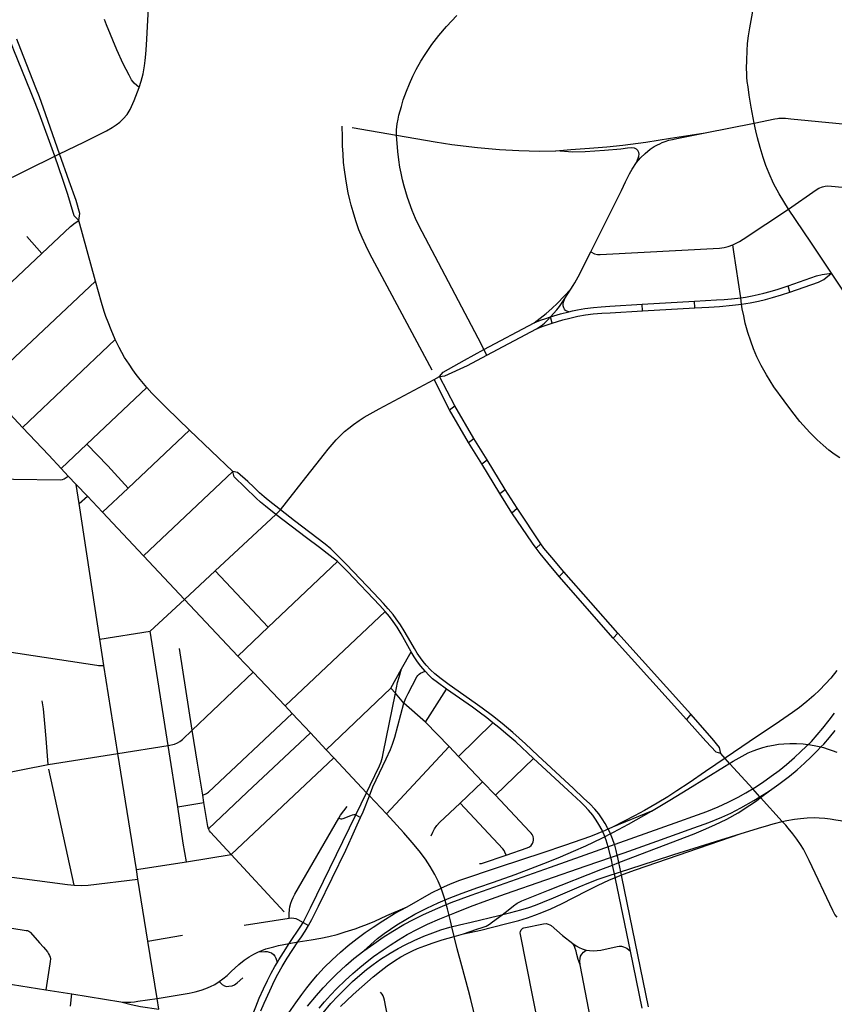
# Model space of a CAD drawing. Extents: x 1410746 to 1533160, y 578873 to 704954.
# Tile 154 of 227: x 1489606 to 1494355, y 648741 to 654479. Entities that reach past the tile are written whole.
import ezdxf

# ---------------------------------------------------------------- set-up
doc = ezdxf.new("R2010")
doc.units = 0
doc.header["$MEASUREMENT"] = 0
doc.layers.add('MC_STREETS', color=254, linetype='CONTINUOUS')

msp = doc.modelspace()

# ---------------------------------------------------------------- linework, layer by layer
at = {"layer": 'MC_STREETS'}
for p, q in [((1491545.197625, 653850.8149), (1491802.48965, 653806.754725)), ((1493602.42965, 653819.051425), (1493886.920275, 653875.759375)), ((1489483.555325, 653521.982025), (1489810.2736, 653683.223225)), ((1489810.2736, 653683.223225), (1489838.9331, 653697.427575)), ((1490048.100725, 652954.902975), (1489950.948825, 653308.69385)), ((1489735.265425, 653116.78785), (1489647.329525, 653215.894975)), ((1489525.47195, 652919.306425), (1489735.265425, 653116.78785)), ((1494555.0851, 652676.423575), (1494338.607675, 653001.28295)), ((1489396.56625, 652343.529775), (1490048.100725, 652954.902975)), ((1492783.417325, 652853.4225), (1492818.5514, 652909.29575)), ((1494094.965175, 652890.638225), (1494085.6414, 652928.204825)), ((1493814.353875, 652821.432075), (1493809.14785, 652858.6902)), ((1493234.442, 652820.993425), (1493539.487975, 652838.96255)), ((1493236.602375, 652781.913675), (1493234.442, 652820.993425)), ((1493236.602375, 652781.913675), (1493541.8495, 652799.936075)), ((1493541.8495, 652799.936075), (1493539.487975, 652838.96255)), ((1492709.6922, 652711.15145), (1492699.6417, 652747.097275)), ((1492311.71845, 652557.76595), (1492604.35365, 652712.41115)), ((1492329.3411, 652523.188925), (1492619.611175, 652676.6225)), ((1489622.39075, 652103.1306), (1490162.92, 652614.653075)), ((1492329.3411, 652523.188925), (1492311.71845, 652557.76595)), ((1492021.409975, 652381.78335), (1492052.943375, 652399.407325)), ((1492142.445325, 652228.0781), (1492052.943375, 652399.407325)), ((1489997.782775, 652005.03495), (1490346.83705, 652335.3395)), ((1492111.73905, 652205.954325), (1492021.409975, 652381.78335)), ((1489622.39075, 652103.1306), (1489420.709125, 652318.0667)), ((1492111.73905, 652205.954325), (1492142.445325, 652228.0781)), ((1492253.4505, 652038.507225), (1492142.445325, 652228.0781)), ((1492222.440125, 652015.899675), (1492111.73905, 652205.954325)), ((1490238.6284, 651749.83945), (1490595.474875, 652086.633975)), ((1490847.9734, 651845.1455), (1490595.474875, 652086.633975)), ((1489847.5706, 651864.047125), (1489997.782775, 652005.03495)), ((1492222.440125, 652015.899675), (1492253.4505, 652038.507225)), ((1492299.349275, 651891.103425), (1492222.440125, 652015.899675)), ((1492330.516975, 651913.857025), (1492253.4505, 652038.507225)), ((1492299.349275, 651891.103425), (1492330.516975, 651913.857025)), ((1492405.648975, 651716.9789), (1492299.349275, 651891.103425)), ((1492436.887675, 651741.282725), (1492330.516975, 651913.857025)), ((1489889.021175, 651819.687425), (1489847.5706, 651864.047125)), ((1489936.01555, 651769.394875), (1489889.021175, 651819.687425)), ((1490328.65285, 651354.907125), (1490847.9734, 651845.1455)), ((1490000.8985, 651701.376875), (1489936.01555, 651769.394875)), ((1489952.5584, 651659.211675), (1489936.01555, 651769.394875)), ((1491126.125225, 651621.647275), (1491253.2464, 651783.566375)), ((1490088.324925, 651609.726175), (1490238.6284, 651749.83945)), ((1492405.648975, 651716.9789), (1492436.887675, 651741.282725)), ((1492474.865075, 651606.018575), (1492405.648975, 651716.9789)), ((1492505.4991, 651631.48615), (1492436.887675, 651741.282725)), ((1489952.5584, 651659.211675), (1490000.8985, 651701.376875)), ((1490072.72305, 650869.068675), (1489952.5584, 651659.211675)), ((1490088.324925, 651609.726175), (1490000.8985, 651701.376875)), ((1490328.65285, 651354.907125), (1490088.324925, 651609.726175)), ((1490746.045925, 651267.06335), (1491098.9479, 651596.1573)), ((1491098.9479, 651596.1573), (1491126.125225, 651621.647275)), ((1492474.865075, 651606.018575), (1492505.4991, 651631.48615)), ((1492643.51895, 651423.966375), (1492505.4991, 651631.48615)), ((1492643.51895, 651423.966375), (1492616.758125, 651399.38935)), ((1490567.7962, 651100.39045), (1490328.65285, 651354.907125)), ((1491053.84495, 650937.994475), (1491458.861425, 651320.602975)), ((1490567.7962, 651100.39045), (1490746.045925, 651267.06335)), ((1491053.84495, 650937.994475), (1490746.045925, 651267.06335)), ((1492778.218575, 651261.502275), (1492751.866625, 651233.470275)), ((1493092.064325, 650903.2324), (1492778.218575, 651261.502275)), ((1493066.224975, 650874.065275), (1492751.866625, 651233.470275)), ((1490367.045825, 650915.904725), (1490567.7962, 651100.39045)), ((1490878.3185, 650770.42705), (1490567.7962, 651100.39045)), ((1491153.30935, 650481.03945), (1491736.7503, 651029.775775)), ((1490072.72305, 650869.068675), (1490367.045825, 650915.904725)), ((1490472.162175, 650248.779525), (1490367.045825, 650915.904725)), ((1490878.3185, 650770.42705), (1491053.84495, 650937.994475)), ((1493092.064325, 650903.2324), (1493066.224975, 650874.065275)), ((1493519.156325, 650431.18095), (1493092.064325, 650903.2324)), ((1490096.64285, 650715.922325), (1490072.72305, 650869.068675)), ((1493493.06835, 650400.764925), (1493066.224975, 650874.065275)), ((1490612.306775, 650338.8114), (1490537.301825, 650814.94605)), ((1491832.6534, 650694.9467), (1491888.443025, 650795.400775)), ((1490966.840925, 650676.39765), (1490878.3185, 650770.42705)), ((1490177.590425, 650202.349925), (1490096.64285, 650715.922325)), ((1490612.306775, 650338.8114), (1490966.840925, 650676.39765)), ((1491153.30935, 650481.03945), (1490966.840925, 650676.39765)), ((1491770.200275, 650582.4944), (1491832.6534, 650694.9467)), ((1491392.718925, 650224.43075), (1491770.200275, 650582.4944)), ((1491796.126975, 650553.117775), (1491770.200275, 650582.4944)), ((1491972.67155, 650385.124625), (1492094.87625, 650577.2365)), ((1491846.41465, 650496.138625), (1491796.126975, 650553.117775)), ((1491193.784325, 650435.830875), (1491153.30935, 650481.03945)), ((1491972.67155, 650385.124625), (1491846.41465, 650496.138625)), ((1491302.13155, 650322.310775), (1491193.784325, 650435.830875)), ((1492109.094075, 650242.26925), (1491972.67155, 650385.124625)), ((1493519.156325, 650431.18095), (1493493.06835, 650400.764925)), ((1492163.490325, 650184.969375), (1492365.012975, 650381.769375)), ((1491392.718925, 650224.43075), (1491302.13155, 650322.310775)), ((1490177.590425, 650202.349925), (1490472.162175, 650248.779525)), ((1490527.59905, 649892.09655), (1490472.162175, 650248.779525)), ((1491437.44915, 650177.650225), (1491392.718925, 650224.43075)), ((1491744.462, 649851.2758), (1492109.094075, 650242.26925)), ((1492163.490325, 650184.969375), (1492109.094075, 650242.26925)), ((1489771.900925, 650138.1865), (1490177.590425, 650202.349925)), ((1490286.540875, 649525.627), (1490177.590425, 650202.349925)), ((1490839.8328, 649612.963175), (1491437.44915, 650177.650225)), ((1491628.348425, 649973.6817), (1491437.44915, 650177.650225)), ((1492303.176725, 650037.8266), (1492163.490325, 650184.969375)), ((1492379.53775, 649958.934), (1492601.65495, 650174.004575)), ((1489319.4469, 650047.99075), (1489771.900925, 650138.1865)), ((1489923.4035, 649435.111625), (1489775.923575, 650111.162475)), ((1492173.55745, 649913.7375), (1492303.176725, 650037.8266)), ((1492379.53775, 649958.934), (1492303.176725, 650037.8266)), ((1490679.832325, 649917.0479), (1490672.905325, 649958.893325)), ((1491565.91195, 649845.45625), (1491628.348425, 649973.6817)), ((1491645.09795, 649955.688875), (1491628.348425, 649973.6817)), ((1491744.462, 649851.2758), (1491645.09795, 649955.688875)), ((1490527.59905, 649892.09655), (1490679.832325, 649917.0479)), ((1493288.289225, 649866.029275), (1493062.612875, 649772.826525)), ((1491565.91195, 649845.45625), (1491593.437125, 649829.923675)), ((1490578.3514, 649571.8908), (1490839.8328, 649612.963175)), ((1491147.476425, 649279.7268), (1490839.8328, 649612.963175)), ((1490286.540875, 649525.627), (1490578.3514, 649571.8908)), ((1490295.646025, 649469.072325), (1490286.540875, 649525.627)), ((1490353.437825, 649109.472075), (1490295.646025, 649469.072325)), ((1490914.55195, 649201.82055), (1491177.221525, 649242.231525)), ((1489360.333875, 649215.4613), (1489643.5472, 649171.4129)), ((1491258.918, 649218.322975), (1491289.746625, 649199.3129)), ((1490353.437825, 649109.472075), (1490554.2941, 649143.1363)), ((1492138.839475, 649135.83625), (1492193.24285, 649150.721475)), ((1490406.7861, 648774.843025), (1490353.437825, 649109.472075)), ((1491177.592475, 649095.154325), (1491227.8449, 649104.014775)), ((1493235.50475, 648718.667175), (1493167.01705, 649049.680375)), ((1492933.513775, 648657.70715), (1492872.553425, 648969.93275)), ((1489758.363075, 648825.537575), (1489910.143875, 648800.921125)), ((1489902.345225, 648728.955125), (1489910.143875, 648800.921125)), ((1489910.143875, 648800.921125), (1490195.43635, 648754.1532)), ((1490416.835, 648711.4525), (1490406.7861, 648774.843025))]:
    msp.add_line(p, q, dxfattribs=at)
for points in [[(1490302.834425, 654083.275225), (1490315.227275, 654121.735825), (1490325.910775, 654163.61515), (1490334.03025, 654209.767875), (1490337.9064, 654241.735525), (1490341.566175, 654278.33325), (1490345.591925, 654330.30205), (1490379.9938, 654983.5718), (1490383.2876, 655037.3705), (1490386.134025, 655076.4699), (1490389.822025, 655108.096475), (1490395.27115, 655143.69745), (1490401.8233, 655178.184925), (1490407.964375, 655205.7577), (1490421.918425, 655260.143075), (1490611.635025, 655975.282925)], [(1493886.920275, 653875.759375), (1493870.1738, 653969.87505), (1493859.32035, 654039.3371), (1493851.803375, 654088.755775), (1493847.636725, 654119.311325), (1493845.9006, 654145.353), (1493844.61935, 654166.493475), (1493843.7134, 654195.467725), (1493844.621225, 654243.994525), (1493846.247825, 654297.0891), (1493849.72005, 654340.491875), (1493855.20575, 654385.44605), (1493861.615275, 654431.2133), (1493920.20615, 654755.76965), (1493928.192275, 654804.03355), (1493933.053375, 654844.65855), (1493937.475675, 654895.39775), (1493938.95615, 654937.366875), (1493938.95615, 654985.630775), (1493936.872825, 655018.616875), (1493933.4006, 655049.172425), (1493927.1506, 655087.366875), (1493904.58115, 655209.936325)], [(1490302.834425, 654083.275225), (1490273.7753, 654108.915625), (1490258.8184, 654129.0006), (1490243.43415, 654156.777725), (1490209.6743, 654222.160725), (1490171.817, 654304.029125), (1490112.009375, 654449.47035), (1490100.2291, 654480.280325)], [(1491802.48965, 653806.754725), (1491803.040575, 653837.4235), (1491804.002675, 653855.753425), (1491806.095075, 653872.6829), (1491811.7814, 653899.5172), (1491816.838325, 653923.018325), (1491831.270175, 653973.79705), (1491842.49495, 654012.281975), (1491860.133875, 654063.0607), (1491877.820675, 654105.537125), (1491897.549775, 654149.6518), (1491917.861275, 654188.136725), (1491944.586925, 654237.84645), (1491970.24355, 654277.4004), (1492008.728475, 654334.058775), (1492050.420475, 654387.51005), (1492093.716025, 654438.8233), (1492153.581475, 654503.499375)], [(1489810.2736, 653683.223225), (1489720.65865, 653935.208725), (1489696.533, 653995.772325), (1489668.664225, 654063.68895), (1489572.0148, 654301.843325), (1489555.1318, 654348.86815)], [(1489838.9331, 653697.427575), (1489744.86, 653963.989725), (1489720.9142, 654028.8611), (1489700.085875, 654081.3259), (1489612.4384, 654305.395075), (1489589.9356, 654366.091775)], [(1489838.9331, 653697.427575), (1489979.322575, 653765.3484), (1490111.471025, 653832.19735), (1490144.67415, 653850.56975), (1490168.35905, 653865.621825), (1490189.8304, 653881.780675), (1490210.101625, 653901.228375), (1490231.895975, 653927.72345), (1490249.416925, 653956.35525), (1490272.920625, 654007.63605), (1490302.834425, 654083.275225)], [(1493886.920275, 653875.759375), (1494008.0606, 653901.11475), (1494023.4022, 653904.012625), (1494032.346825, 653905.021525), (1494049.240725, 653905.928025), (1494070.739975, 653904.644475), (1494101.22395, 653902.0774), (1494686.9967, 653845.652)], [(1492010.976625, 652437.0153), (1491648.020775, 653113.92955), (1491623.715225, 653162.54065), (1491602.881875, 653210.283725), (1491584.045075, 653254.988575), (1491565.8159, 653307.0719), (1491549.14925, 653360.457325), (1491538.732575, 653397.957325), (1491530.63305, 653430.0503), (1491521.5672, 653469.9795), (1491512.6909, 653514.363575), (1491506.701325, 653551.863575), (1491498.888825, 653605.249), (1491494.72215, 653646.1344), (1491490.989525, 653695.787175), (1491488.9062, 653744.224675), (1491487.3437, 653796.308025), (1491486.9125, 653858.51965)], [(1494088.17085, 653375.332625), (1494033.157025, 653465.018425), (1494000.39485, 653525.464475), (1493975.58, 653581.971775), (1493956.240075, 653629.393075), (1493940.044175, 653676.8839), (1493923.400825, 653733.561275), (1493907.06075, 653790.974225), (1493896.4931, 653832.510125), (1493886.920275, 653875.759375)], [(1491802.48965, 653806.754725), (1492027.293225, 653768.2921), (1492125.3482, 653752.758625), (1492274.37235, 653733.827225), (1492403.97965, 653723.147975), (1492516.111825, 653716.352075), (1492636.496125, 653713.43955), (1492730.61675, 653714.5091)], [(1492311.71845, 652557.76595), (1492297.637225, 652586.4576), (1491932.018075, 653279.69395), (1491914.14735, 653320.52115), (1491894.3072, 653367.1111), (1491866.764775, 653443.715825), (1491847.5002, 653508.982875), (1491838.465, 653546.050325), (1491830.04555, 653584.762175), (1491822.866425, 653620.400075), (1491816.396375, 653662.02175), (1491810.2156, 653710.437775), (1491802.48965, 653806.754725)], [(1492730.61675, 653714.5091), (1492818.14935, 653722.750525), (1492927.420825, 653730.20885), (1493029.260475, 653738.028325), (1493121.671225, 653748.48305), (1493257.03825, 653766.500525), (1493399.0922, 653788.889625), (1493602.42965, 653819.051425)], [(1493201.569675, 653647.16205), (1493224.16115, 653673.32925), (1493251.837975, 653699.776), (1493281.974975, 653724.070125), (1493305.7027, 653739.5346), (1493323.512025, 653749.672175), (1493337.252675, 653756.746075), (1493351.2653, 653763.100625), (1493368.695725, 653769.89065), (1493390.69615, 653776.787375), (1493411.28545, 653781.19695), (1493437.622125, 653786.8895), (1493602.42965, 653819.051425)], [(1493201.569675, 653647.16205), (1493211.855575, 653672.901325), (1493215.550575, 653684.092475), (1493216.47315, 653696.393275), (1493215.24305, 653705.6189), (1493210.322725, 653716.689625), (1493202.3272, 653724.68515), (1493190.3339, 653729.913), (1493172.80525, 653732.06565), (1493148.511125, 653729.913), (1493111.204925, 653724.833875), (1493016.066025, 653716.500525), (1492902.17715, 653709.5561), (1492829.954925, 653708.1672), (1492730.61675, 653714.5091)], [(1489950.948825, 653308.69385), (1489924.470225, 653336.954525), (1489903.047225, 653408.283825), (1489887.075, 653461.408825), (1489857.908325, 653548.5616), (1489810.2736, 653683.223225)], [(1489950.948825, 653308.69385), (1489956.7369, 653349.837225), (1489934.64445, 653424.603275), (1489895.0611, 653538.839375), (1489838.9331, 653697.427575)], [(1492935.3705, 653125.595725), (1493114.06885, 653483.28165), (1493138.1784, 653534.3168), (1493161.427, 653580.4581), (1493176.4955, 653608.749975), (1493201.569675, 653647.16205)], [(1494088.17085, 653375.332625), (1494249.8504, 653487.282775), (1494265.4888, 653496.827375), (1494286.45235, 653505.543575), (1494301.700675, 653509.266), (1494316.894875, 653510.075075), (1494653.972775, 653480.1934)], [(1493762.367075, 653166.83665), (1493779.491125, 653175.588925), (1493801.94265, 653187.3855), (1493824.263325, 653200.869325), (1494088.17085, 653375.332625)], [(1494338.607675, 653001.28295), (1494218.0273, 653183.30505), (1494088.17085, 653375.332625)], [(1489735.265425, 653116.78785), (1489901.81975, 653273.56765), (1489930.44125, 653295.7861), (1489950.948825, 653308.69385)], [(1492935.3705, 653125.595725), (1492956.39505, 653114.322875), (1492973.5191, 653110.137), (1492989.50155, 653110.137), (1493685.259, 653148.0935), (1493712.136525, 653151.61525), (1493736.310075, 653157.339225), (1493762.367075, 653166.83665)], [(1493809.14785, 652858.6902), (1493769.96065, 653126.6088), (1493762.367075, 653166.83665)], [(1492818.5514, 652909.29575), (1492832.7414, 652930.95415), (1492842.13175, 652946.384925), (1492861.5946, 652981.10085), (1492935.3705, 653125.595725)], [(1494085.6414, 652928.204825), (1494251.227925, 652985.705), (1494283.674125, 652994.16185), (1494338.607675, 653001.28295)], [(1494094.965175, 652890.638225), (1494262.902625, 652949.12775), (1494294.611625, 652966.03685), (1494338.607675, 653001.28295)], [(1490162.92, 652614.653075), (1490138.756775, 652671.225825), (1490121.370675, 652716.28775), (1490108.95205, 652750.172875), (1490099.19455, 652779.09055), (1490083.067025, 652831.1024), (1490048.100725, 652954.902975)], [(1492604.35365, 652712.41115), (1492674.62125, 652767.7291), (1492707.46895, 652795.530225), (1492740.960375, 652827.69125), (1492818.5514, 652909.29575)], [(1493809.14785, 652858.6902), (1493836.459325, 652862.8808), (1493875.521825, 652870.172475), (1493910.678075, 652877.72455), (1493943.490575, 652885.797475), (1493981.032025, 652895.914875), (1494027.865575, 652909.495375), (1494085.6414, 652928.204825)], [(1492699.6417, 652747.097275), (1492737.45825, 652789.190025), (1492752.558225, 652807.65855), (1492765.427275, 652825.8823), (1492783.417325, 652853.4225)], [(1492806.54465, 652777.2327), (1492795.78525, 652779.982525), (1492788.097225, 652784.595325), (1492782.760475, 652791.8993), (1492778.162675, 652800.65705), (1492774.56635, 652811.042075), (1492774.440625, 652821.4567), (1492776.411125, 652833.71755), (1492783.417325, 652853.4225)], [(1493539.487975, 652838.96255), (1493667.188475, 652845.953725), (1493713.282225, 652849.339125), (1493756.250975, 652852.984975), (1493809.14785, 652858.6902)], [(1493814.353875, 652821.432075), (1493864.3239, 652829.547475), (1493913.021825, 652838.922475), (1493953.907225, 652848.8183), (1493994.98785, 652859.2236), (1494047.95635, 652875.004025), (1494094.965175, 652890.638225)], [(1492806.54465, 652777.2327), (1492829.304975, 652783.057725), (1492857.253, 652788.62755), (1492900.535975, 652796.40495), (1492951.2582, 652802.829775), (1492995.217475, 652806.5494), (1493046.277875, 652809.59275), (1493234.442, 652820.993425)], [(1493541.8495, 652799.936075), (1493622.91765, 652804.547475), (1493685.41765, 652808.453725), (1493760.41765, 652814.964125), (1493814.353875, 652821.432075)], [(1494387.7813, 651926.2648), (1494353.8056, 651947.72315), (1494323.1945, 651969.520025), (1494289.166725, 651998.686675), (1494255.13895, 652031.325575), (1494212.7468, 652073.6816), (1494154.4445, 652138.270025), (1494107.916725, 652197.992225), (1494061.5906, 652258.303625), (1494003.0556, 652338.96445), (1493959.266975, 652408.495575), (1493927.55005, 652464.319875), (1493903.0556, 652513.96445), (1493884.3056, 652560.492225), (1493867.3123, 652606.332875), (1493850.895475, 652656.075125), (1493836.167825, 652710.270225), (1493826.8529, 652752.478525), (1493818.559575, 652793.36225), (1493814.353875, 652821.432075)], [(1492604.35365, 652712.41115), (1492641.381125, 652727.1615), (1492673.392125, 652738.467275), (1492699.6417, 652747.097275)], [(1492619.611175, 652676.6225), (1492645.06495, 652695.074725), (1492665.681275, 652711.350775), (1492683.4764, 652728.27785), (1492699.6417, 652747.097275)], [(1492699.6417, 652747.097275), (1492759.5513, 652764.475775), (1492806.54465, 652777.2327)], [(1492709.6922, 652711.15145), (1492773.02875, 652729.549175), (1492813.526175, 652739.9867), (1492859.281875, 652751.0931), (1492905.27005, 652758.8705), (1492949.567475, 652764.280875), (1492999.6134, 652768.33865), (1493048.90685, 652771.38825), (1493236.602375, 652781.913675)], [(1492619.611175, 652676.6225), (1492658.016125, 652692.3392), (1492692.765925, 652705.562575), (1492709.6922, 652711.15145)], [(1490346.83705, 652335.3395), (1490307.54775, 652382.1006), (1490285.8365, 652410.5706), (1490265.27465, 652438.35445), (1490243.649175, 652470.77285), (1490217.9871, 652510.416875), (1490185.653175, 652569.6825), (1490162.92, 652614.653075)], [(1492052.943375, 652399.407325), (1492075.052575, 652424.130375), (1492198.676675, 652495.76705), (1492311.71845, 652557.76595)], [(1492052.943375, 652399.407325), (1492085.24585, 652403.56315), (1492215.934775, 652464.0896), (1492329.3411, 652523.188925)], [(1490595.474875, 652086.633975), (1490462.516075, 652216.70125), (1490403.33145, 652274.54075), (1490375.8913, 652301.9809), (1490346.83705, 652335.3395)], [(1491253.2464, 651783.566375), (1491383.84965, 651949.9207), (1491405.2345, 651976.623875), (1491427.66835, 652004.302), (1491451.078725, 652030.96035), (1491473.410075, 652053.5399), (1491500.21415, 652078.30455), (1491524.40255, 652098.804), (1491552.801225, 652120.34555), (1491585.8165, 652143.63755), (1491614.909125, 652162.221325), (1491648.816125, 652182.393025), (1491701.013275, 652212.095875), (1492021.409975, 652381.78335)], [(1489847.5706, 651864.047125), (1489776.34785, 651940.585425), (1489622.39075, 652103.1306)], [(1489997.782775, 652005.03495), (1490119.6819, 651878.632075), (1490238.6284, 651749.83945)], [(1489293.2499, 651804.315225), (1489843.2646, 651798.19985), (1489854.8475, 651799.7082), (1489864.74385, 651803.381075), (1489889.021175, 651819.687425)], [(1491098.9479, 651596.1573), (1491038.851075, 651643.033325), (1491010.669225, 651667.4576), (1490985.250075, 651690.563575), (1490856.608425, 651815.255775), (1490847.9734, 651845.1455)], [(1491126.125225, 651621.647275), (1491054.3473, 651678.063575), (1491030.3965, 651698.1445), (1491004.407725, 651721.2913), (1490970.3354, 651753.871425), (1490935.204475, 651787.700175), (1490876.022575, 651840.932575), (1490847.9734, 651845.1455)], [(1491458.861425, 651320.602975), (1491416.221075, 651354.55735), (1491353.548425, 651402.23505), (1491277.464775, 651459.238775), (1491098.9479, 651596.1573)], [(1493271.935725, 648726.06015), (1493115.921075, 649484.4121), (1493110.027625, 649513.058775), (1493099.043275, 649566.4512), (1493092.9029, 649596.2982), (1493089.8913, 649610.13815), (1493084.0949, 649636.7758), (1493074.934875, 649667.988425), (1493073.810325, 649671.174175), (1493062.000125, 649704.631525), (1493050.32315, 649733.37485), (1493048.715275, 649737.3327), (1493048.45845, 649737.964875), (1493037.850925, 649760.1667), (1493033.5279, 649769.214875), (1493019.986225, 649793.520425), (1493002.3494, 649822.26845), (1492981.901425, 649851.462), (1492958.5994, 649878.51845), (1492929.0855, 649909.074025), (1492893.668825, 649942.40735), (1492834.465475, 649997.586125), (1492627.3494, 650189.9768), (1492553.738275, 650258.03235), (1492480.127175, 650324.004575), (1492418.089625, 650377.04245), (1492362.041775, 650421.745675), (1492301.97965, 650466.9145), (1492262.0491, 650495.560325), (1492110.61235, 650602.48745), (1492062.83035, 650636.836375), (1492026.372025, 650665.916225), (1492000.9814, 650690.221775), (1491976.017175, 650717.412225), (1491957.795625, 650739.266925), (1491942.170625, 650760.10025), (1491924.158475, 650787.227), (1491907.795625, 650813.7895), (1491885.920625, 650851.029075), (1491847.210375, 650916.711525), (1491825.064875, 650952.959125), (1491801.450975, 650986.996425), (1491782.54025, 651012.41465), (1491754.111425, 651046.268825), (1491726.984675, 651076.867775), (1491670.437725, 651136.0731), (1491511.135375, 651304.652325), (1491478.60235, 651337.974975), (1491447.6486, 651368.297025), (1491418.992975, 651394.719875), (1491386.75655, 651421.670125), (1491207.315925, 651557.548375), (1491126.125225, 651621.647275)], [(1492616.758125, 651399.38935), (1492595.26205, 651427.50445), (1492474.865075, 651606.018575)], [(1492778.218575, 651261.502275), (1492707.800975, 651344.067575), (1492661.782275, 651400.12745), (1492643.51895, 651423.966375)], [(1492751.866625, 651233.470275), (1492683.961675, 651314.265675), (1492640.38525, 651368.139425), (1492616.758125, 651399.38935)], [(1491736.7503, 651029.775775), (1491705.702525, 651064.060625), (1491517.0032, 651262.5783), (1491458.861425, 651320.602975)], [(1491888.443025, 650795.400775), (1491829.63225, 650900.001475), (1491806.411775, 650937.761875), (1491782.75725, 650972.4841), (1491761.4899, 651000.044875), (1491736.7503, 651029.775775)], [(1489169.05285, 650848.475725), (1489192.03595, 650847.199825), (1489221.3513, 650843.59795), (1490055.6023, 650716.8049), (1490065.1637, 650715.628125), (1490072.5048, 650715.226025), (1490096.64285, 650715.922325)], [(1491970.058625, 650681.5925), (1491944.12375, 650711.272125), (1491924.989875, 650736.1834), (1491906.58035, 650764.87455), (1491888.443025, 650795.400775)], [(1491796.126975, 650553.117775), (1491809.08735, 650616.769825), (1491817.40375, 650646.837675), (1491832.6534, 650694.9467)], [(1491846.41465, 650496.138625), (1491857.699375, 650525.6525), (1491870.720225, 650552.1282), (1491921.57525, 650650.049125), (1491927.0646, 650657.97815), (1491934.536175, 650665.144775), (1491943.07515, 650670.32915), (1491970.058625, 650681.5925)], [(1492094.87625, 650577.2365), (1492041.345975, 650615.786025), (1492013.3104, 650638.5222), (1491992.71435, 650657.47135), (1491970.058625, 650681.5925)], [(1494368.965, 650685.5669), (1494333.80875, 650642.164125), (1494304.29485, 650608.743975), (1494268.295975, 650571.306225), (1494235.28445, 650541.03565), (1494194.91985, 650505.8794), (1494151.517075, 650470.72315), (1494111.1525, 650440.775225), (1494035.047775, 650389.42185), (1493858.4201, 650270.139175), (1493723.5657, 650179.4905), (1493604.20805, 650097.45925), (1493509.155975, 650032.3551), (1493437.10735, 649984.178), (1493385.024025, 649950.757875), (1493321.64105, 649912.909625), (1493247.87125, 649870.462725), (1493190.14555, 649839.212725), (1493130.249725, 649807.094675), (1493062.612875, 649772.826525)], [(1492365.012975, 650381.769375), (1492329.2234, 650409.5907), (1492284.359525, 650443.856), (1492244.905, 650472.55685), (1492094.87625, 650577.2365)], [(1489771.900925, 650138.1865), (1489759.91885, 650290.2587), (1489753.278975, 650378), (1489744.741975, 650461.947075), (1489738.1021, 650510.32335)], [(1491628.348425, 649973.6817), (1491648.48625, 650018.16585), (1491703.432625, 650130.0344), (1491713.34905, 650154.3589), (1491720.63765, 650180.297775), (1491725.225175, 650203.092), (1491796.126975, 650553.117775)], [(1491645.09795, 649955.688875), (1491664.183625, 650007.3889), (1491743.30845, 650172.07335), (1491767.3215, 650225.6941), (1491779.8215, 650257.204525), (1491792.408325, 650296.70105), (1491846.41465, 650496.138625)], [(1490672.905325, 649958.893325), (1490694.3493, 649969.476575), (1490706.3143, 649977.28925), (1491193.784325, 650435.830875)], [(1491611.8725, 649052.44685), (1491669.71025, 649093.928075), (1491724.282275, 649131.1363), (1491781.689225, 649166.92705), (1491845.120375, 649204.843975), (1491901.8186, 649235.319275), (1491959.934275, 649264.02275), (1492042.85545, 649301.230975), (1492122.23295, 649333.478075), (1492238.818675, 649376.00175), (1492701.392375, 649539.009675), (1493454.9025, 649807.962725), (1493530.85735, 649834.87245), (1493612.454575, 649865.2544), (1493677.124725, 649892.164125), (1493735.718475, 649918.6398), (1493794.33175, 649948.3367), (1493838.58305, 649972.893275), (1493892.422025, 650004.760325), (1493936.69285, 650033.840175), (1493987.040075, 650069.43045), (1494033.37515, 650104.12015), (1494076.4906, 650138.92795), (1494122.890775, 650178.80545), (1494160.651175, 650214.829775), (1494220.961525, 650271.938425), (1494255.68375, 650310.5669), (1494287.8018, 650349.195375), (1494324.713675, 650395.81935), (1494355.963675, 650437.052)], [(1493693.375775, 650201.677475), (1493666.82105, 650209.8251), (1493605.47705, 650273.993875), (1493493.06835, 650400.764925)], [(1493693.375775, 650201.677475), (1493685.605775, 650237.162), (1493643.501725, 650290.724725), (1493519.156325, 650431.18095)], [(1490472.162175, 650248.779525), (1490509.2588, 650257.446725), (1490525.969725, 650264.054), (1490539.061875, 650272.551025), (1490555.032325, 650284.6373), (1490612.306775, 650338.8114)], [(1490672.905325, 649958.893325), (1490641.93245, 650145.9982), (1490612.306775, 650338.8114)], [(1492601.65495, 650174.004575), (1492498.182725, 650270.185125), (1492452.3494, 650309.76845), (1492398.371575, 650354.8934), (1492365.012975, 650381.769375)], [(1493977.337425, 649985.092375), (1494031.937075, 650023.0715), (1494094.004075, 650070.68265), (1494137.406875, 650106.79375), (1494181.504075, 650146.029875), (1494220.04575, 650183.18265), (1494255.65725, 650218.7152), (1494276.695975, 650240.581725), (1494292.962425, 650257.4882), (1494326.9902, 650296.029875), (1494360.09055, 650336.761275)], [(1490706.1847, 649762.750175), (1490931.255175, 649976.870625), (1491302.13155, 650322.310775)], [(1493288.289225, 649866.029275), (1493396.6835, 649929.985875), (1493500.559275, 649994.330725), (1493714.10095, 650125.92795), (1493764.448175, 650157.17795), (1493817.573175, 650187.733525), (1493852.877575, 650205.329425), (1493881.025675, 650217.222975), (1493908.38085, 650227.530725), (1493938.3536, 650236.71205), (1493967.20735, 650244.17425), (1494000.538425, 650250.8902), (1494029.392175, 650255.864975), (1494061.47955, 650259.0986), (1494095.3081, 650260.591025), (1494135.1064, 650260.839775), (1494174.158475, 650258.10365), (1494201.23935, 650255.41795), (1494204.255925, 650255.118775), (1494237.33825, 650249.6465), (1494265.943275, 650243.428025), (1494276.695975, 650240.581725), (1494291.314675, 650236.71205), (1494318.6942, 650228.30905), (1494341.808775, 650220.544), (1494369.667575, 650210.594425)], [(1493167.01705, 649049.680375), (1493079.058225, 649471.509725), (1493072.934175, 649500.879175), (1493062.2025, 649552.3457), (1493055.78855, 649583.105475), (1493052.334075, 649597.144425), (1493040.4096, 649645.605225), (1493036.4847, 649657.927975), (1493024.1529, 649696.645425), (1493017.1315, 649716.393075), (1493016.6032, 649717.878925), (1493013.041775, 649727.895425), (1493004.971225, 649746.172825), (1493001.236225, 649754.631525), (1492981.423475, 649789.1176), (1492965.8687, 649814.18285), (1492946.759275, 649842.484025), (1492922.36995, 649872.017975), (1492898.3617, 649897.7411), (1492877.856425, 649918.20625), (1492801.8769, 649989.215975), (1492601.65495, 650174.004575)], [(1494371.1212, 649247.8447), (1494358.273975, 649263.4697), (1494345.426775, 649286.386375), (1494208.51355, 649577.945275), (1494190.576825, 649614.245775), (1494174.348375, 649644.56735), (1494157.265775, 649672.32655), (1494136.766675, 649702.64815), (1494112.424, 649735.10505), (1494085.946, 649767.98905), (1494071.494975, 649783.9537), (1494051.864375, 649805.640425), (1493925.328425, 649945.429875), (1493921.12125, 649950.077725), (1493878.99515, 649996.61615), (1493746.727725, 650142.7374), (1493719.541275, 650172.771375), (1493693.375775, 650201.677475)], [(1491351.710625, 648718.680875), (1491383.41225, 648755.62015), (1491417.87055, 648793.110775), (1491455.636825, 648832.8067), (1491502.54535, 648878.506275), (1491548.13495, 648920.359075), (1491589.0593, 648956.02955), (1491632.09865, 648990.166), (1491668.98305, 649018.44405), (1491724.104575, 649057.940575), (1491766.6393, 649086.152375), (1491813.5143, 649115.666275), (1491865.5526, 649146.51495), (1491924.24195, 649178.4247), (1491982.8942, 649207.157825), (1492055.6242, 649239.322025), (1492142.269475, 649274.6733), (1492233.587425, 649310.607425), (1492329.769825, 649346.415575), (1492437.556525, 649384.5395), (1492909.10825, 649547.592375), (1493128.899925, 649623.634025), (1493321.087425, 649691.342375), (1493509.10825, 649758.529875), (1493623.691575, 649799.6757), (1493699.212425, 649830.9257), (1493751.29575, 649855.404875), (1493810.67075, 649885.6132), (1493886.191575, 649928.321525), (1493921.12125, 649950.077725), (1493977.337425, 649985.092375)], [(1492193.24285, 649150.721475), (1492271.3056, 649177.63415), (1492302.121575, 649188.050825), (1492324.691025, 649196.948375), (1492344.222275, 649207.582075), (1492363.2327, 649220.6897), (1492417.813375, 649262.71945), (1492453.07645, 649289.873725), (1492483.979225, 649314.3529), (1492506.548675, 649329.9779), (1492532.590325, 649343.866775), (1492571.82645, 649359.925825), (1492689.369675, 649405.354625), (1492993.7026, 649526.1186), (1493062.2025, 649552.3457), (1493099.043275, 649566.4512), (1493537.23325, 649734.224325), (1493591.92075, 649756.62015), (1493658.066575, 649785.786825), (1493728.210225, 649820.418875), (1493793.748425, 649856.8772), (1493862.23325, 649900.37015), (1493901.347375, 649927.1417), (1493925.328425, 649945.429875), (1493977.337425, 649985.092375)], [(1491593.437125, 649829.923675), (1491608.436325, 649863.109425), (1491645.09795, 649955.688875)], [(1492441.23115, 649610.578125), (1492565.34065, 649653.352225), (1492577.675225, 649659.240475), (1492587.5681, 649666.1922), (1492596.124075, 649677.42195), (1492600.1347, 649687.047425), (1492601.471575, 649697.47505), (1492600.66945, 649706.83315), (1492598.53045, 649718.33025), (1492592.648225, 649730.362125), (1492586.765975, 649738.9181), (1492577.788275, 649748.707425), (1492379.53775, 649958.934)], [(1490578.3514, 649571.8908), (1490559.377125, 649679.4177), (1490527.59905, 649892.09655)], [(1490706.1847, 649762.750175), (1490702.99595, 649777.1181), (1490679.832325, 649917.0479)], [(1491466.53175, 649825.79425), (1491477.043725, 649842.5344), (1491494.747925, 649867.35085), (1491515.47465, 649893.198425)], [(1491611.8725, 649052.44685), (1491692.695225, 649123.6691), (1491730.315, 649152.6979), (1491767.111225, 649178.90895), (1491804.72595, 649203.358525), (1491856.757725, 649235.127425), (1491910.2815, 649265.5113), (1491980.073175, 649301.275175), (1492044.6565, 649331.830725), (1492109.934275, 649358.914075), (1492185.628725, 649388.080725), (1492276.948175, 649421.06685), (1492368.61485, 649453.358525), (1492494.90925, 649497.687825), (1492611.6704, 649540.858525), (1492686.323175, 649570.025175), (1492759.23985, 649600.580725), (1492834.55775, 649632.333625), (1492905.837775, 649664.28675), (1492998.823175, 649708.56685), (1493067.22595, 649743.6363), (1493154.378725, 649790.858525), (1493288.289225, 649866.029275)], [(1492004.661675, 649723.471575), (1492014.31965, 649744.719125), (1492024.6215, 649763.71315), (1492037.4988, 649782.0633), (1492053.590575, 649800.418625), (1492173.55745, 649913.7375)], [(1492441.23115, 649610.578125), (1492435.16455, 649626.888125), (1492429.81705, 649637.048375), (1492422.330575, 649645.871725), (1492173.55745, 649913.7375)], [(1491177.221525, 649242.231525), (1491177.4199, 649267.3448), (1491179.29225, 649293.131825), (1491181.5533, 649308.7871), (1491186.425975, 649329.089975), (1491192.052275, 649345.265575), (1491199.788425, 649363.199375), (1491209.935475, 649382.068375), (1491466.53175, 649825.79425)], [(1491258.918, 649218.322975), (1491301.7523, 649302.953175), (1491565.91195, 649845.45625)], [(1491289.746625, 649199.3129), (1491308.719325, 649234.01725), (1491347.4889, 649313.3789), (1491507.0396, 649639.735675), (1491542.464475, 649716.119725), (1491573.7141, 649786.2865), (1491593.437125, 649829.923675)], [(1491466.53175, 649825.79425), (1491477.366525, 649821.7574), (1491484.745425, 649821.3102), (1491492.124325, 649823.322625), (1491536.8449, 649841.881675), (1491545.779925, 649845.16355), (1491553.48045, 649846.75675), (1491558.88205, 649846.46235), (1491565.91195, 649845.45625)], [(1492062.741625, 649417.701875), (1492045.960125, 649459.10235), (1492026.305875, 649497.91325), (1491999.8298, 649543.123775), (1491971.11535, 649586.5636), (1491935.038225, 649635.157275), (1491894.543475, 649684.487225), (1491845.213525, 649740.4436), (1491744.462, 649851.2758)], [(1493812.853325, 649736.2345), (1493931.739675, 649772.676975), (1493966.73615, 649783.034675), (1493984.5172, 649788.297225), (1494007.1226, 649794.987625), (1494051.864375, 649805.640425), (1494078.111, 649811.889625), (1494123.002575, 649819.9039), (1494157.086025, 649824.309625), (1494196.3202, 649827.815875), (1494236.92895, 649828.714075), (1494267.0005, 649827.55215), (1494299.4396, 649825.442275), (1494329.768825, 649822.2775), (1494364.5815, 649816.21165), (1494390.16355, 649811.200725), (1494416.009325, 649805.398625), (1494455.10665, 649794.120225), (1494484.447425, 649784.4023), (1494513.3266, 649773.22325), (1494545.501975, 649759.24545)], [(1490839.8328, 649612.963175), (1490718.840675, 649744.308625), (1490712.185725, 649752.194525), (1490706.1847, 649762.750175)], [(1493062.612875, 649772.826525), (1493018.17375, 649753.740475), (1492933.700175, 649719.4761), (1492782.035825, 649665.721325), (1492656.71695, 649622.772225), (1492400.46695, 649539.6125), (1492164.510575, 649459.45965), (1492112.1377, 649438.950525), (1492062.741625, 649417.701875)], [(1491375.347875, 648691.8175), (1491420.747175, 648744.9425), (1491460.85135, 648788.171675), (1491496.78885, 648825.150825), (1491546.157275, 648872.7428), (1491588.584075, 648910.541225), (1491627.9253, 648943.45415), (1491666.677825, 648973.042175), (1491709.502725, 649002.69805), (1491766.037025, 649038.463725), (1491813.39925, 649066.210975), (1491854.025275, 649087.534025), (1491905.198575, 649112.119075), (1491961.615425, 649137.193225), (1492014.898, 649157.8794), (1492061.6041, 649174.59805), (1492113.77085, 649189.900025), (1492169.1513, 649204.017625), (1492237.74455, 649220.25135), (1492399.30955, 649257.758075), (1492468.4619, 649275.1609), (1492527.8369, 649291.046325), (1492574.203075, 649305.02235), (1492613.2327, 649318.779975), (1492656.20145, 649335.707075), (1492717.39935, 649360.880675), (1492868.007, 649425.98485), (1492924.4306, 649449.42235), (1492979.1181, 649469.82165), (1493029.89935, 649486.748725), (1493307.3797, 649576.61375), (1493419.503575, 649613.18175), (1493812.853325, 649736.2345)], [(1492193.24285, 649150.721475), (1492294.40935, 649171.9879), (1492437.351375, 649208.676175), (1492515.303975, 649229.6972), (1492565.8236, 649245.481725), (1492608.75895, 649260.1222), (1492650.29065, 649276.049425), (1492702.747775, 649297.7558), (1492764.47535, 649326.24545), (1492911.4266, 649401.986025), (1492979.21305, 649435.624425), (1493039.864125, 649464.166075), (1493125.9988, 649499.843175), (1493195.3143, 649524.307475), (1493812.853325, 649736.2345)], [(1492285.797425, 649560.913525), (1492289.0519, 649560.4585), (1492292.7094, 649560.5728), (1492297.479275, 649561.4628), (1492303.4399, 649563.088625), (1492441.23115, 649610.578125)], [(1489425.536375, 649498.43715), (1489884.2325, 649438.80165), (1489923.4035, 649435.111625)], [(1489923.4035, 649435.111625), (1489966.8322, 649433.408525), (1490005.15165, 649435.111625), (1490295.646025, 649469.072325)], [(1491864.0393, 649309.644675), (1492006.062475, 649390.857925), (1492062.741625, 649417.701875)], [(1492138.839475, 649135.83625), (1492125.99645, 649191.206175), (1492117.632675, 649227.264825), (1492109.862, 649258.34755), (1492099.96225, 649297.94655), (1492092.4852, 649324.120575), (1492086.07985, 649346.542975), (1492082.294525, 649359.793825), (1492062.741625, 649417.701875)], [(1491174.46525, 648691.20515), (1491215.230375, 648748.396275), (1491249.986075, 648797.975975), (1491280.368025, 648837.038475), (1491311.184, 648875.232925), (1491342.868025, 648912.5593), (1491381.930525, 648955.094025), (1491427.0694, 649000.232925), (1491476.11455, 649044.937775), (1491521.687475, 649084.000275), (1491572.90275, 649124.364875), (1491619.343725, 649158.219025), (1491665.836525, 649190.901925), (1491722.2083, 649227.663475), (1491791.218725, 649268.896125), (1491864.0393, 649309.644675)], [(1491230.43295, 649104.207725), (1491305.717325, 649115.78145), (1491361.67125, 649125.818575), (1491409.083875, 649135.535925), (1491457.52765, 649148.22975), (1491502.74785, 649162.1534), (1491561.48925, 649180.762075), (1491596.641625, 649193.56485), (1491633.686875, 649208.33115), (1491675.86, 649225.66635), (1491746.1179, 649258.847375), (1491864.0393, 649309.644675)], [(1491177.221525, 649242.231525), (1491193.094325, 649243.913075), (1491205.0735, 649243.131825), (1491216.6999, 649239.933325), (1491228.511, 649235.058925), (1491258.918, 649218.322975)], [(1491177.592475, 649095.154325), (1491245.438075, 649196.51725), (1491258.918, 649218.322975)], [(1491227.8449, 649104.014775), (1491248.04225, 649134.277675), (1491269.91725, 649167.090175), (1491289.746625, 649199.3129)], [(1492529.37835, 649174.45115), (1492532.936175, 649178.745075), (1492538.456925, 649183.407025), (1492545.118475, 649186.566375), (1492659.915575, 649210.045275), (1492675.112075, 649210.85335), (1492687.156, 649208.4416), (1492697.47225, 649203.876325), (1492703.847575, 649199.020375), (1492770.2523, 649142.034575), (1492829.800325, 649095.5013)], [(1489643.5472, 649171.4129), (1489650.96565, 649170.105725), (1489655.3364, 649168.8705), (1489659.678575, 649166.8551), (1489664.533075, 649163.56095), (1489669.082425, 649159.80085), (1489721.64, 649099.344775), (1489744.29625, 649073.82395), (1489767.519925, 649045.99875), (1489774.820925, 649035.311625), (1489780.28275, 649025.53785), (1489784.30725, 649014.614225), (1489785.18165, 649004.813525), (1489784.4004, 648991.01145), (1489782.5775, 648977.209375), (1489758.363075, 648825.537575)], [(1491475.956525, 648727.207175), (1491511.025975, 648761.23495), (1491549.914875, 648798.38775), (1491599.914875, 648842.832175), (1491666.39105, 648900.02015), (1491713.26605, 648938.561825), (1491747.95615, 648964.6092), (1491790.349375, 648993.77015), (1491828.89105, 649017.034025), (1491861.0494, 649034.240125), (1491895.904925, 649051.75625), (1491925.22015, 649065.243975), (1491967.0855, 649082.311825), (1492016.06865, 649099.492425), (1492068.7031, 649115.715375), (1492138.839475, 649135.83625)], [(1492278.880375, 648568.46135), (1492267.731475, 648627.63705), (1492252.03365, 648704.3314), (1492236.722325, 648767.8966), (1492222.802925, 648821.718225), (1492182.648025, 648965.7), (1492156.497425, 649063.3644), (1492138.839475, 649135.83625)], [(1492635.220425, 648597.72105), (1492525.58205, 649147.644625), (1492524.471, 649156.293975), (1492525.2071, 649165.49525), (1492529.37835, 649174.45115)], [(1490999.0839, 649047.038075), (1491018.61515, 649055.111), (1491041.531825, 649063.444325), (1491064.969325, 649070.475575), (1491087.625575, 649076.20475), (1491114.7089, 649082.45475), (1491177.592475, 649095.154325)], [(1491012.7999, 648702.644), (1491031.476975, 648746.436375), (1491063.76865, 648820.0475), (1491091.618625, 648878.895725), (1491110.71585, 648916.0485), (1491135.368625, 648960.49295), (1491165.22975, 649009.7985), (1491227.8449, 649104.014775)], [(1491106.367775, 648982.210625), (1491116.79225, 649000.4235), (1491143.094325, 649042.871425), (1491177.592475, 649095.154325)], [(1492829.800325, 649095.5013), (1492850.728425, 649080.55265), (1492866.573975, 649071.88245), (1492885.40925, 649063.21225), (1492907.533225, 649056.335875)], [(1492872.553425, 648969.93275), (1492861.38175, 649001.6197), (1492853.300775, 649031.2567), (1492849.532525, 649050.05745), (1492845.04795, 649065.903), (1492839.666425, 649078.758825), (1492829.800325, 649095.5013)], [(1492907.533225, 649056.335875), (1492926.96645, 649053.34615), (1492949.98735, 649051.851275), (1492972.696775, 649053.35365), (1492992.999875, 649056.61645), (1493089.712825, 649077.421125), (1493100.252625, 649079.01635), (1493114.304425, 649078.753225), (1493125.779475, 649075.9878), (1493134.837775, 649072.612725), (1493144.90555, 649067.0337), (1493167.01705, 649049.680375)], [(1490769.37065, 648873.22215), (1490790.49015, 648888.183925), (1490815.22975, 648908.756825), (1490839.4485, 648931.6735), (1490883.4589, 648972.038075), (1490913.92765, 648997.038075), (1490943.35475, 649016.308925), (1490970.438075, 649032.715175), (1490999.0839, 649047.038075)], [(1490999.0839, 649047.038075), (1491034.671775, 649048.77075), (1491048.959275, 649047.712425), (1491060.60095, 649045.331175), (1491074.0947, 649040.0395), (1491086.265525, 649031.572825), (1491093.93845, 649021.254075), (1491098.787275, 649010.1203), (1491102.405125, 648997.706175), (1491106.367775, 648982.210625)], [(1491283.3194, 648729.833625), (1491336.4444, 648791.9864), (1491374.291625, 648835.7364), (1491413.52775, 648877.750275), (1491452.416625, 648915.944725), (1491507.3586, 648965.988525), (1491554.92805, 649006.613525), (1491611.8725, 649052.44685)], [(1492872.553425, 648969.93275), (1492871.357525, 648991.757775), (1492872.553425, 649007.005375), (1492876.1411, 649020.45915), (1492883.31645, 649032.717025), (1492892.883575, 649044.675925), (1492907.533225, 649056.335875)], [(1490649.20825, 647740.830325), (1490681.0575, 647806.92305), (1490689.72105, 647822.4812), (1490709.584575, 647855.65965), (1490724.428325, 647882.22215), (1490735.62625, 647905.65965), (1490748.647075, 647935.34715), (1490762.709575, 647971.02425), (1490774.428325, 648004.618), (1490787.18875, 648045.763825), (1490806.6637, 648125.5616), (1490854.092375, 648308.8574), (1490902.590875, 648492.8664), (1490915.0721, 648537.085625), (1490929.336375, 648582.37465), (1490944.31385, 648628.0203), (1490962.500775, 648677.588625), (1490981.75755, 648726.800325), (1491002.084125, 648777.081875), (1491026.689975, 648830.92945), (1491050.906825, 648879.32975), (1491072.781825, 648922.2985), (1491094.136, 648960.840175), (1491106.367775, 648982.210625)], [(1490769.37065, 648873.22215), (1490787.36515, 648855.371425), (1490800.125575, 648847.819325), (1490811.844325, 648844.95475), (1490825.906825, 648845.475575), (1490843.875575, 648848.600575), (1490858.4589, 648854.590175), (1490874.60475, 648865.788075), (1490906.964175, 648894.074575)], [(1489359.6409, 648883.7183), (1489420.4991, 648877.487125), (1489464.321025, 648872.207375), (1489758.363075, 648825.537575)], [(1490406.7861, 648774.843025), (1490559.56285, 648799.926), (1490594.748875, 648806.120275), (1490629.813075, 648813.70475), (1490664.7089, 648823.340175), (1490691.79225, 648832.45475), (1490719.136, 648844.433925), (1490743.35475, 648856.933925), (1490769.37065, 648873.22215)], [(1491788.846775, 648471.156325), (1491731.945925, 648764.497975), (1491728.8223, 648777.949025), (1491724.761775, 648789.19115), (1491719.050775, 648799.055625), (1491709.705475, 648810.47765)], [(1490195.43635, 648754.1532), (1490211.793825, 648752.605875), (1490233.456425, 648752.163775), (1490254.676925, 648753.269025), (1490274.7922, 648755.0374), (1490295.250125, 648758.13565), (1490406.7861, 648774.843025)], [(1490195.43635, 648754.1532), (1490255.438975, 648739.073425), (1490310.54745, 648727.94155), (1490416.835, 648711.4525)]]:
    msp.add_lwpolyline(points, dxfattribs=at)

doc.saveas('drawing.dxf')
